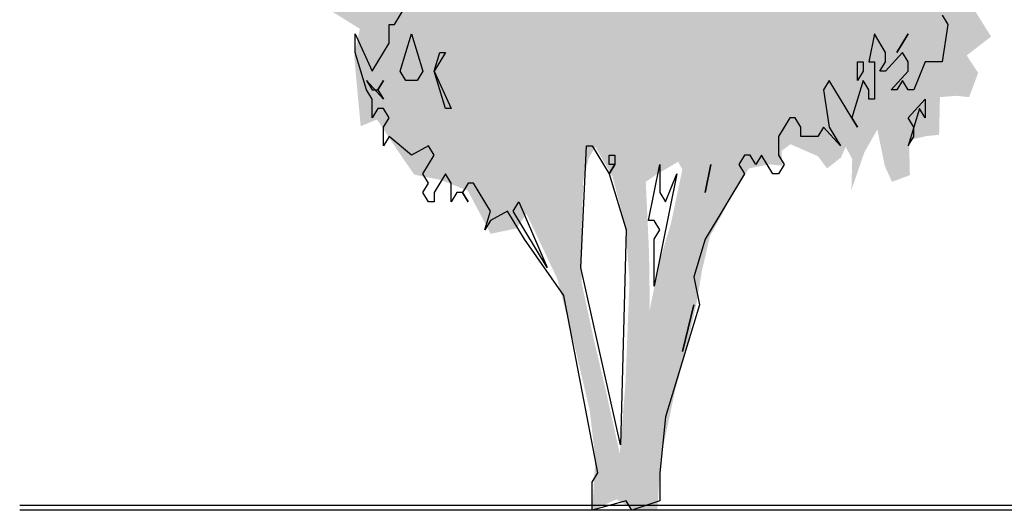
# Model space of a CAD drawing. Extents: x 2 to 315, y 0 to 17.
# Tile 1 of 69: x 1.78 to 6.51, y 4.26 to 6.61. Entities that reach past the tile are written whole.
import ezdxf

# ---------------------------------------------------------------- set-up
doc = ezdxf.new("R2010")
doc.units = 0
doc.header["$MEASUREMENT"] = 0
doc.layers.add('Nord_Ansicht_2_P_ZE_SYMBOL', color=7, linetype='Continuous')
doc.layers.add('Nord_Ansicht_2_R_TR_BODEN', color=7, linetype='Continuous')
doc.linetypes.add('Terrainlinie', pattern='A,0,[1,Bl.Nr. 2.0061.Shx,S=0.000793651,R=0,X=0,Y=-0.043301],-0.1,0', length=0.1)

msp = doc.modelspace()

# ---------------------------------------------------------------- hatches: boundary and pattern name
at = {"layer": 'Nord_Ansicht_2_P_ZE_SYMBOL', "linetype": 'Continuous', "lineweight": 18, "ltscale": 1000}
h = msp.add_hatch(color=255, dxfattribs=at)
h.paths.add_polyline_path([(3.5157, 8.0702), (3.3948, 8.0896), (3.2856, 8.18), (3.1686, 8.2187), (3.0243, 8.2575), (2.9541, 8.3285), (2.8917, 8.2898), (2.8566, 8.0999), (2.841, 7.9643), (2.9346, 7.8481), (2.8917, 7.7835), (2.7708, 7.7835), (2.8137, 7.6802), (2.8761, 7.6285), (2.8683, 7.5252), (2.8527, 7.4477), (2.8605, 7.3896), (2.8956, 7.2669), (2.8761, 7.1248), (2.9112, 6.9892), (2.88, 6.8148), (3.0204, 6.6921), (3.1062, 6.6534), (3.2622, 6.6663), (3.4182, 6.5694), (3.3909, 6.4377), (3.4221, 6.1019), (3.5001, 6.1341), (3.621, 5.9533), (3.6795, 5.8694), (3.8082, 5.8435), (3.9369, 5.7919), (4.0462, 5.5852), (4.171, 5.6111), (4.2178, 5.6821), (4.366, 5.3695), (4.4479, 5.0531), (4.522, 4.7367), (4.5493, 4.5042), (4.5337, 4.2575), (4.6507, 4.3105), (4.7404, 4.2575), (4.8465, 4.2575), (4.8621, 4.5042), (4.9323, 4.8335), (4.983, 5.0208), (5.0337, 5.2468), (5.061, 5.4083), (5.1, 5.5762), (5.1546, 5.6731), (5.217, 5.7958), (5.2872, 5.8991), (5.3847, 5.9185), (5.4471, 5.912), (5.4432, 5.983), (5.4861, 6.0153), (5.6187, 5.9572), (5.6616, 5.8991), (5.7279, 5.9507), (5.7513, 6.0024), (5.7825, 5.9443), (5.7786, 5.7958), (5.841, 5.9766), (5.9034, 6.0864), (5.9385, 5.912), (5.9736, 5.8345), (6.0594, 5.8668), (6.0555, 6.0347), (6.1374, 6.0541), (6.1998, 6.0605), (6.2037, 6.2413), (6.2818, 6.2478), (6.3442, 6.2413), (6.3871, 6.3576), (6.3325, 6.4415), (6.3988, 6.4932), (6.4495, 6.532), (6.3403, 6.7063), (6.2935, 6.7838), (6.4027, 6.7709), (6.4885, 6.86), (6.3949, 6.9763), (6.3247, 7.0215), (6.3559, 7.1248), (6.4729, 7.0796), (6.5451, 7.0796), (6.5197, 7.2798), (6.4924, 7.3766), (6.3832, 7.3379), (6.3598, 7.3508), (6.3715, 7.4929), (6.3403, 7.6414), (6.5119, 7.7124), (6.4651, 7.8481), (6.4378, 7.9256), (6.4807, 8.0676), (6.4846, 8.2743), (6.4183, 8.5197), (6.2896, 8.6295), (6.2076, 8.7199), (6.0867, 8.7715), (5.9697, 8.7651), (5.8371, 8.778), (5.8293, 8.849), (5.919, 8.8619), (5.9658, 8.8813), (6.1023, 8.8942), (6.1608, 8.9717), (6.2232, 9.1009), (6.274, 9.1978), (6.3013, 9.3721), (6.3325, 9.5529), (6.192, 9.4496), (6.0828, 9.4367), (5.9853, 9.5077), (6.1647, 9.5981), (6.1998, 9.6692), (6.1374, 9.8177), (5.9931, 9.7906), (5.9112, 9.7389), (5.8527, 9.8229), (5.7825, 9.9262), (5.6889, 9.797), (5.6187, 9.7066), (5.5329, 9.6227), (5.5641, 9.81), (5.7045, 9.9197), (5.8098, 10.0101), (5.9268, 10.0941), (5.9736, 10.2685), (5.9346, 10.3524), (5.7864, 10.3912), (5.8059, 10.5332), (5.7903, 10.7011), (5.6772, 10.6753), (5.5563, 10.6043), (5.4783, 10.572), (5.412, 10.6301), (5.3262, 10.7141), (5.178, 10.6366), (5.1429, 10.5397), (4.9791, 10.5462), (4.9986, 10.7915), (4.9323, 10.882), (4.8153, 10.7593), (4.7685, 10.6624), (4.4487, 10.7722), (4.3784, 10.9401), (4.2724, 11.1209), (4.1515, 11.0951), (4.0618, 11.2126), (3.9057, 11.0757), (3.9564, 11.024), (4.0462, 10.9724), (4.054, 10.8238), (3.9486, 10.7528), (3.816, 10.8109), (3.7575, 10.882), (3.66, 10.8174), (3.6795, 10.6624), (3.7458, 10.5462), (3.6327, 10.4493), (3.426, 10.3912), (3.4494, 10.2103), (3.4689, 10.107), (3.4377, 9.9972), (3.4533, 9.8009), (3.5313, 9.704), (3.4455, 9.5555), (3.3324, 9.5361), (3.2466, 9.6007), (3.1296, 9.5168), (3.1764, 9.407), (3.1491, 9.2778), (3.1257, 9.1099), (3.1608, 8.9549), (3.1335, 8.8839), (3.0204, 8.9549), (2.9307, 8.8452), (2.9892, 8.7418), (3.0009, 8.645), (3.0087, 8.4706), (3.0594, 8.3802), (3.1101, 8.4771), (3.2115, 8.5352), (3.3753, 8.4254), (3.4182, 8.2898), (3.5235, 8.2187)], flags=0)
h.paths.add_polyline_path([(4.8379, 5.8668), (4.7911, 5.8345), (4.8067, 5.4987), (4.8106, 5.221), (4.8535, 5.4406), (4.912, 5.6343), (4.9666, 5.8926), (4.9471, 5.9314)], flags=0)
h.paths.add_polyline_path([(4.6936, 5.6214), (4.6312, 5.8603), (4.5493, 6.0024), (4.5181, 5.9507), (4.4908, 5.841), (4.483, 5.5891), (4.483, 5.3502), (4.5415, 5.0789), (4.5961, 4.8465), (4.6663, 4.53), (4.6936, 4.8658), (4.7131, 5.3631)], flags=0)
h.paths.add_polyline_path([(3.2193, 7.1609), (3.0867, 7.3095), (3.0399, 7.4193), (3.2895, 7.3999), (3.3441, 7.2901)], flags=0)
h.paths.add_polyline_path([(3.4416, 9.2455), (3.3207, 9.3101), (3.3753, 8.9356), (3.4845, 8.9485)], flags=0)

# ---------------------------------------------------------------- linework, layer by layer
at = {"layer": 'Nord_Ansicht_2_P_ZE_SYMBOL', "linetype": 'Continuous', "ltscale": 1000}
for p, q in [((3.5852, 6.5908), (3.6394, 6.6805)), ((6.2139, 6.6357), (6.241, 6.5908)), ((3.5581, 6.5011), (3.5581, 6.5908)), ((3.5581, 6.5908), (3.5852, 6.5908)), ((6.241, 6.5908), (6.2139, 6.4113)), ((3.3955, 6.4562), (3.3955, 6.5459)), ((3.3955, 6.5459), (3.4768, 6.3664)), ((3.6123, 6.3664), (3.6665, 6.5459)), ((3.6665, 6.5459), (3.7207, 6.3664)), ((5.8887, 6.5459), (5.8616, 6.4113)), ((5.9429, 6.4562), (5.8887, 6.5459)), ((6.0513, 6.5459), (5.9971, 6.4562)), ((5.9971, 6.4562), (6.0513, 6.5459)), ((3.4768, 6.3664), (3.5581, 6.5011)), ((3.4497, 6.2767), (3.3955, 6.4562)), ((3.7749, 6.3664), (3.802, 6.4562)), ((3.8291, 6.4562), (3.7749, 6.3664)), ((3.802, 6.4562), (3.8291, 6.4562)), ((6.0242, 6.4562), (5.9429, 6.3664)), ((5.9429, 6.4113), (5.9429, 6.4562)), ((6.0513, 6.4113), (6.0242, 6.4562)), ((5.8074, 6.3216), (5.8074, 6.4113)), ((5.8074, 6.4113), (5.8345, 6.4113)), ((5.8345, 6.4113), (5.8345, 6.3664)), ((5.8616, 6.4113), (5.8887, 6.4113)), ((5.8887, 6.4113), (5.8887, 6.2318)), ((5.9158, 6.3664), (5.9429, 6.4113)), ((6.0513, 6.3664), (6.0513, 6.4113)), ((6.1326, 6.4113), (6.0784, 6.2767)), ((6.2139, 6.4113), (6.1326, 6.4113)), ((3.6394, 6.3216), (3.6123, 6.3664)), ((3.7207, 6.3664), (3.6936, 6.3216)), ((3.7749, 6.3664), (3.8562, 6.187)), ((3.8291, 6.187), (3.7749, 6.3664)), ((5.8345, 6.3664), (5.8074, 6.3216)), ((5.9429, 6.3664), (5.9158, 6.3664)), ((5.97, 6.2767), (6.0513, 6.3664)), ((3.531, 6.2318), (3.4497, 6.3216)), ((3.4497, 6.3216), (3.4768, 6.2767)), ((3.5039, 6.2767), (3.531, 6.3216)), ((3.531, 6.3216), (3.5039, 6.2767)), ((3.6936, 6.3216), (3.6394, 6.3216)), ((5.6719, 6.3216), (5.6448, 6.2767)), ((5.8074, 6.0972), (5.6719, 6.3216)), ((5.8345, 6.3216), (5.7803, 6.1421)), ((5.8616, 6.2767), (5.8345, 6.3216)), ((6.0242, 6.3216), (5.9971, 6.2767)), ((6.0513, 6.2767), (6.0242, 6.3216)), ((3.4768, 6.2318), (3.4497, 6.2767)), ((3.4768, 6.2767), (3.5039, 6.2767)), ((3.5039, 6.2767), (3.531, 6.2318)), ((5.6448, 6.2767), (5.6719, 6.0972)), ((5.8616, 6.2318), (5.8616, 6.2767)), ((5.9971, 6.2767), (5.97, 6.2767)), ((6.0784, 6.2767), (6.0513, 6.2767)), ((3.4768, 6.1421), (3.4768, 6.2318)), ((5.8887, 6.2318), (5.8616, 6.2318)), ((6.0513, 6.1421), (6.1326, 6.2318)), ((6.1326, 6.2318), (6.1326, 6.1421)), ((3.5039, 6.187), (3.4768, 6.1421)), ((3.531, 6.187), (3.5039, 6.187)), ((3.5581, 6.1421), (3.531, 6.187)), ((3.8562, 6.187), (3.8291, 6.187)), ((6.1055, 6.187), (6.0513, 6.0075)), ((6.1326, 6.1421), (6.1055, 6.187)), ((3.531, 6.0972), (3.5581, 6.1421)), ((5.4822, 6.1421), (5.428, 6.0523)), ((5.5093, 6.1421), (5.4822, 6.1421)), ((5.5364, 6.0972), (5.5093, 6.1421)), ((5.7803, 6.1421), (5.8074, 6.0972)), ((6.0784, 6.0972), (6.0513, 6.1421)), ((3.531, 6.0075), (3.531, 6.0972)), ((3.5581, 6.0523), (3.531, 6.0075)), ((3.6665, 5.9626), (3.5581, 6.0523)), ((5.428, 6.0523), (5.428, 5.9626)), ((5.5364, 6.0523), (5.5364, 6.0972)), ((5.6177, 6.0523), (5.5364, 6.0523)), ((5.6448, 6.0972), (5.6177, 6.0523)), ((5.7261, 6.0075), (5.6448, 6.0972)), ((5.6719, 6.0972), (5.7261, 6.0075)), ((6.0513, 6.0075), (6.0784, 6.0523)), ((6.0784, 6.0523), (6.0784, 6.0972)), ((3.7478, 6.0075), (3.6665, 5.9626)), ((3.7749, 5.9626), (3.7478, 6.0075)), ((4.4795, 5.4241), (4.5066, 6.0075)), ((4.5066, 6.0075), (4.5337, 6.0075)), ((4.5337, 6.0075), (4.615, 5.8729)), ((3.7207, 5.8729), (3.7749, 5.9626)), ((4.615, 5.9177), (4.615, 5.9626)), ((4.615, 5.9626), (4.6421, 5.9626)), ((4.6421, 5.9626), (4.6421, 5.9177)), ((5.2654, 5.9626), (5.2383, 5.9177)), ((5.2925, 5.9626), (5.2654, 5.9626)), ((5.3196, 5.9177), (5.2925, 5.9626)), ((5.3467, 5.9626), (5.3196, 5.9177)), ((5.4009, 5.8729), (5.3467, 5.9626)), ((5.428, 5.9626), (5.4551, 5.9177)), ((4.615, 5.8729), (4.6421, 5.9177)), ((4.6421, 5.9177), (4.615, 5.9177)), ((4.6421, 5.9177), (4.615, 5.8729)), ((4.8047, 5.6485), (4.8589, 5.9177)), ((4.8589, 5.9177), (4.8589, 5.7831)), ((5.1028, 5.9177), (5.0757, 5.7831)), ((5.0757, 5.7831), (5.1028, 5.9177)), ((5.2383, 5.9177), (5.2654, 5.8729)), ((5.4551, 5.9177), (5.428, 5.8729)), ((3.7478, 5.828), (3.7207, 5.8729)), ((3.8291, 5.8729), (3.7749, 5.7831)), ((3.8562, 5.828), (3.8291, 5.8729)), ((4.615, 5.8729), (4.6963, 5.6036)), ((4.9402, 5.8729), (4.8318, 5.3344)), ((4.886, 5.7382), (4.9402, 5.8729)), ((5.2654, 5.8729), (5.0757, 5.5587)), ((5.428, 5.8729), (5.4009, 5.8729)), ((3.7207, 5.7831), (3.7478, 5.828)), ((3.8562, 5.7382), (3.8562, 5.828)), ((3.9375, 5.828), (3.9104, 5.7831)), ((3.9646, 5.828), (3.9375, 5.828)), ((4.0459, 5.6934), (3.9646, 5.828)), ((3.7478, 5.7382), (3.7207, 5.7831)), ((3.7749, 5.7831), (3.7749, 5.7382)), ((3.8833, 5.7831), (3.8562, 5.7382)), ((3.9104, 5.7831), (3.8833, 5.7831)), ((3.9104, 5.7831), (3.9375, 5.7382)), ((3.9375, 5.7382), (3.9104, 5.7831)), ((4.8589, 5.7831), (4.886, 5.7382)), ((3.7749, 5.7382), (3.7478, 5.7382)), ((4.1543, 5.6934), (4.1814, 5.7382)), ((4.1814, 5.7382), (4.3169, 5.4241)), ((4.0188, 5.6036), (4.0459, 5.6934)), ((4.1272, 5.6934), (4.0459, 5.6485)), ((4.2085, 5.5587), (4.1272, 5.6934)), ((4.3169, 5.4241), (4.1543, 5.6934)), ((4.0459, 5.6485), (4.0188, 5.6036)), ((4.8318, 5.6485), (4.8047, 5.6485)), ((4.8589, 5.6036), (4.8318, 5.6485)), ((4.6963, 5.6036), (4.6692, 4.5716)), ((4.8318, 5.5587), (4.8589, 5.6036)), ((4.3982, 5.2895), (4.2085, 5.5587)), ((4.8318, 5.3344), (4.8318, 5.5587)), ((5.0757, 5.5587), (5.0215, 5.3793)), ((4.6692, 4.5716), (4.4795, 5.4241)), ((5.0215, 5.3793), (5.0486, 5.2446)), ((4.5608, 4.437), (4.3982, 5.2895)), ((5.0486, 5.2446), (4.886, 4.7062)), ((5.0215, 5.2446), (4.9673, 5.0203)), ((4.9673, 5.0203), (5.0215, 5.2446)), ((4.886, 4.7062), (4.8589, 4.437)), ((4.5337, 4.3921), (4.5608, 4.437)), ((4.8589, 4.437), (4.8589, 4.3023)), ((4.5337, 4.2575), (4.5337, 4.3921)), ((4.6963, 4.3023), (4.5337, 4.2575)), ((4.7234, 4.2575), (4.6963, 4.3023)), ((4.8589, 4.3023), (4.7234, 4.2575))]:
    msp.add_line(p, q, dxfattribs=at)
at = {"layer": 'Nord_Ansicht_2_R_TR_BODEN', "linetype": 'Continuous', "ltscale": 1000}
msp.add_line((57.6831, 4.2799), (1.7847, 4.2799), dxfattribs=at)
at = {"layer": 'Nord_Ansicht_2_R_TR_BODEN', "linetype": 'Terrainlinie', "ltscale": 1000}
msp.add_line((1.7847, 4.2599), (57.6831, 4.2599), dxfattribs=at)

doc.saveas('drawing.dxf')
